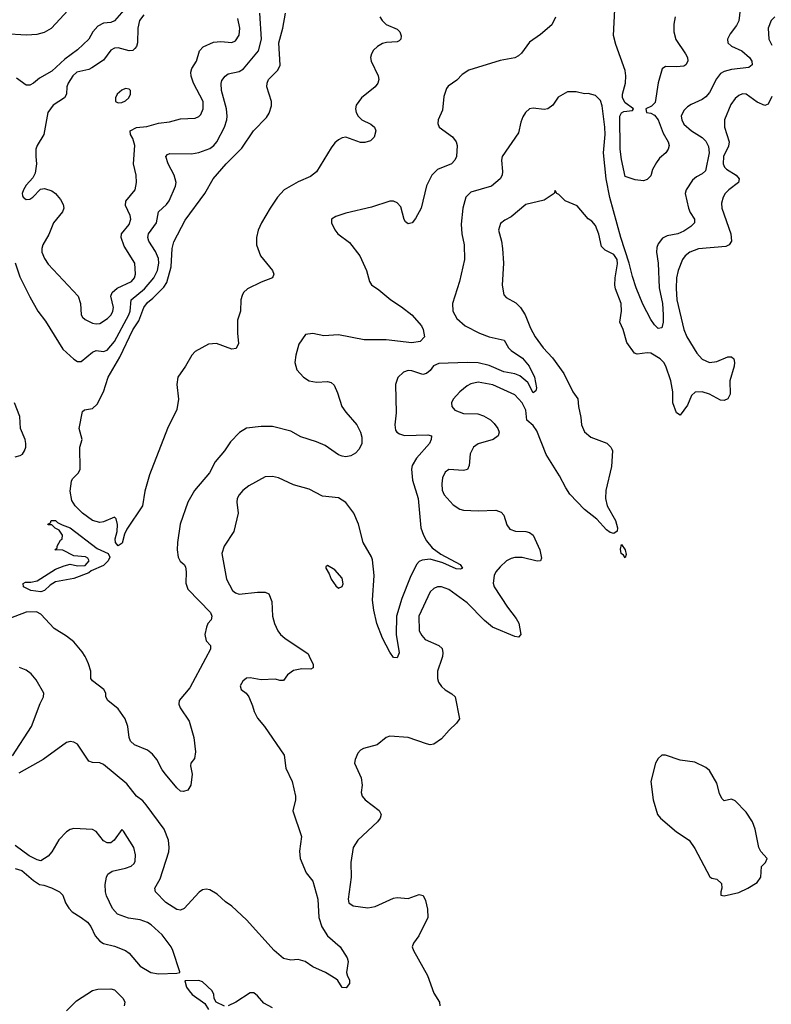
# Model space of a CAD drawing. Header units: inches. Extents: x 1550315 to 1685896, y 510706 to 640504.
# Tile 195 of 256: x 1662014 to 1666107, y 538118 to 543475. Entities that reach past the tile are written whole.
import ezdxf

# ---------------------------------------------------------------- set-up
doc = ezdxf.new("R2010")
doc.units = ezdxf.units.IN
doc.header["$MEASUREMENT"] = 0
doc.layers.add('B6563', color=7, linetype='Continuous')
doc.layers.add('B6564', color=7, linetype='Continuous')

msp = doc.modelspace()

# ---------------------------------------------------------------- linework, layer by layer
at = {"layer": 'B6563', "color": 5}
for points, elevation in [([(1663596.4, 540000), (1663612.2, 539967.8), (1663612.3, 539947.7), (1663598.7, 539941.3), (1663550, 539943.5), (1663505.6, 539934.4), (1663472.7, 539910), (1663450, 539879), (1663430, 539879.3), (1663406.6, 539886.6), (1663330, 539882.9), (1663270, 539894), (1663250, 539891.3), (1663230, 539875.8), (1663214.4, 539850), (1663220.7, 539830), (1663247.7, 539810), (1663261.6, 539790), (1663282.3, 539742.3), (1663290.4, 539710), (1663310, 539674), (1663346.7, 539630), (1663453.9, 539473.9), (1663463, 539403), (1663497.6, 539330), (1663515.3, 539250), (1663515.3, 539230), (1663502, 539170), (1663548.2, 539030), (1663537, 538950), (1663542, 538910), (1663573.7, 538833.7), (1663610, 538787.3), (1663638.1, 538690), (1663643.5, 538590), (1663659.4, 538539.4), (1663690.2, 538490.2), (1663759.3, 538430), (1663797.3, 538370), (1663802, 538350), (1663794, 538290), (1663798.8, 538270), (1663810.4, 538250.4), (1663810.4, 538230), (1663792.5, 538207.5), (1663769.7, 538209.7), (1663747.2, 538247.2), (1663736.2, 538256.2), (1663679, 538290), (1663610, 538322), (1663569.2, 538350), (1663530, 538361.1), (1663490, 538356.8), (1663450, 538367), (1663399.8, 538410), (1663250, 538577.7), (1663170, 538652.4), (1663135, 538675), (1663090, 538716.3), (1663050, 538740.5), (1663030, 538744.2), (1663010, 538739.6), (1662991.4, 538728.6), (1662910, 538638.4), (1662890.2, 538629.8), (1662870, 538633), (1662810, 538671.3), (1662754.7, 538730), (1662749.7, 538750), (1662779, 538801), (1662826.5, 538946.5), (1662828.9, 538970), (1662824.5, 539010), (1662801.8, 539070), (1662703.5, 539203.5), (1662684.5, 539224.5), (1662649.8, 539250), (1662597.5, 539317.5), (1662470, 539421.6), (1662450, 539431.6), (1662410, 539433.6), (1662390, 539440.7), (1662330, 539533.3), (1662310, 539544.7), (1662290, 539548), (1662270, 539542.4), (1662142.8, 539450), (1662010, 539375.4)], 360), ([(1663026.6, 540000), (1662940.2, 539839.8), (1662882.6, 539770), (1662880.7, 539750), (1662887.2, 539730), (1662937.4, 539657.4), (1662963.1, 539570), (1662971.3, 539491.3), (1662965.5, 539454.5), (1662946, 539430), (1662944, 539416), (1662953, 539370), (1662946.8, 539310), (1662930, 539282), (1662905.4, 539274.6), (1662890, 539277.2), (1662870, 539296), (1662808.2, 539370), (1662790, 539394), (1662761.8, 539450), (1662738.3, 539478.3), (1662710, 539501.1), (1662639, 539530), (1662617.2, 539550), (1662609.7, 539569.7), (1662602.6, 539630), (1662588, 539670), (1662550, 539724.7), (1662493.6, 539770), (1662484.2, 539790), (1662483.6, 539810), (1662472, 539830), (1662410, 539877.2), (1662402, 539890), (1662400.9, 539930), (1662388.8, 539970), (1662375.9, 540000)], 340), ([(1664312.8, 540000), (1664289.2, 539930), (1664289.3, 539890), (1664294.7, 539870), (1664310, 539846.3), (1664330, 539828.9), (1664367.8, 539807.8), (1664386, 539790), (1664408, 539670), (1664393.4, 539646.6), (1664353.4, 539610), (1664310, 539561.2), (1664270, 539533.2), (1664250, 539529.6), (1664230, 539534.5), (1664130, 539569.6), (1664030, 539577), (1664010, 539569.4), (1663960.7, 539530), (1663886, 539510), (1663870, 539500.9), (1663855.6, 539484.4), (1663840.5, 539450), (1663837.1, 539430), (1663873.4, 539350), (1663878.4, 539310), (1663874.4, 539270), (1663879.3, 539250), (1663895.5, 539230), (1663971.3, 539171.3), (1663981.7, 539150), (1663977.4, 539130), (1663962.6, 539110), (1663855.8, 539010), (1663830.2, 538970), (1663817.4, 538890), (1663818.5, 538810), (1663802.4, 538690), (1663805.5, 538670), (1663830, 538653), (1663910, 538642.6), (1663950, 538648.9), (1664050, 538694.6), (1664070, 538698), (1664130, 538692.9), (1664190, 538715.6), (1664210.3, 538710.3), (1664222.9, 538682.9), (1664234.6, 538634.6), (1664237.3, 538590), (1664187.8, 538490), (1664158, 538450), (1664151.7, 538430), (1664158, 538410), (1664234.1, 538274.1), (1664270, 538178.8), (1664300.4, 538130), (1664301.1, 538110)], 380), ([(1661974.5, 539470), (1662079.2, 539630), (1662125.2, 539754.8), (1662144.4, 539790), (1662146.6, 539810), (1662103.9, 539883.9), (1662076.2, 539916.2), (1662050, 539936), (1662012.7, 539950)], 360), ([(1661990, 538856.3), (1662025.2, 538845.2), (1662090, 538791), (1662122, 538770), (1662146.4, 538766.4), (1662188.4, 538751.6), (1662232, 538730), (1662250, 538712), (1662264.7, 538670), (1662281.4, 538641.4), (1662300.5, 538620.5), (1662350, 538590.7), (1662383.9, 538563.9), (1662401.3, 538541.3), (1662424.9, 538490), (1662450, 538461.6), (1662470, 538448.5), (1662530, 538434), (1662590.3, 538410.3), (1662610, 538395.5), (1662670, 538324.2), (1662728, 538290), (1662770, 538283.8), (1662870, 538287.3), (1662886, 538290), (1662886, 538294), (1662848.7, 538410), (1662838.8, 538430), (1662790, 538495), (1662730.9, 538550), (1662710, 538562.4), (1662670, 538576.4), (1662606, 538586), (1662547.8, 538607.8), (1662519.6, 538639.6), (1662487.3, 538707.3), (1662481.1, 538730), (1662479.7, 538770), (1662486.3, 538810), (1662494.5, 538825.5), (1662517.6, 538842.4), (1662590, 538857.8), (1662620.9, 538870), (1662636.8, 538883.2), (1662644, 538896), (1662645.7, 538930), (1662635.1, 538970), (1662580.2, 539060.2), (1662570, 539069), (1662528.8, 539011.2), (1662510, 538997), (1662490, 538996.2), (1662470, 539007.3), (1662430, 539058), (1662410, 539069.5), (1662310, 539073.3), (1662290, 539069.6), (1662270, 539056.9), (1662228.2, 539011.8), (1662190, 538947), (1662170, 538922.7), (1662130, 538899), (1662110, 538904), (1662065.6, 538925.6), (1661990, 538980.9)], 380), ([(1663130, 538107.3), (1663084, 538130), (1663072.3, 538150), (1663071.5, 538170), (1663062.9, 538190), (1663010, 538238.9), (1662990, 538247.3), (1662914, 538246), (1662923, 538210), (1662936.3, 538190), (1662954, 538170), (1663022, 538122), (1663043, 538090)], 380), ([(1662270, 538081.1), (1662324.3, 538135.7), (1662410, 538192.8), (1662439.5, 538200.5), (1662510, 538200.9), (1662530, 538195.6), (1662578.3, 538150), (1662587.6, 538130), (1662583.1, 538110)], 360), ([(1663390, 538098.4), (1663343.9, 538123.9), (1663310, 538164), (1663290, 538179.3), (1663270, 538179.3), (1663191.7, 538128.3), (1663150, 538109.6)], 380)]:
    msp.add_lwpolyline(points, dxfattribs=dict(at, elevation=elevation))
at = {"layer": 'B6563', "color": 5, "elevation": 420}
msp.add_lwpolyline([(1665510, 539473.2), (1665490, 539455.3), (1665476.3, 539430), (1665450.6, 539330), (1665462.4, 539230), (1665487, 539150), (1665503.1, 539130), (1665590, 539056.5), (1665658.8, 539010), (1665690, 538964.7), (1665771.3, 538811.3), (1665783.6, 538803.6), (1665810, 538798), (1665835.3, 538775.3), (1665838, 538750), (1665831.3, 538730), (1665832, 538712), (1665850, 538707.3), (1665930, 538726.8), (1665979, 538750), (1666030, 538780.7), (1666049.3, 538810), (1666052.7, 538867.3), (1666074, 538890), (1666084, 538910), (1666049.6, 538949.6), (1666038.4, 538970), (1666018.9, 539070), (1666004.7, 539110), (1665970, 539163.7), (1665910, 539225.2), (1665890, 539233.2), (1665850, 539225.2), (1665838, 539238), (1665824.2, 539264.2), (1665810, 539321.2), (1665770, 539389), (1665750, 539406), (1665690, 539436), (1665610, 539446.6), (1665530, 539472.3)], close=True, dxfattribs=at)
at = {"layer": 'B6564', "color": 5}
for points, elevation in [([(1662670, 543629.9), (1662530, 543468.7), (1662510, 543459.4), (1662470, 543456.4), (1662439.2, 543440.8), (1662412.8, 543410), (1662391.2, 543368.8), (1662330, 543311.6), (1662259.4, 543260.6), (1662190, 543195.8), (1662123, 543157), (1662090, 543129.7), (1662070, 543119.5), (1662050, 543119.3), (1661997.1, 543157.1)], 340), ([(1661930, 543399.7), (1662052.1, 543392.1), (1662110, 543395.6), (1662150, 543407.3), (1662186.9, 543430), (1662299.7, 543550)], 340), ([(1665941.8, 543578.2), (1665930, 543469.4), (1665917.1, 543442.9), (1665881.8, 543398.2), (1665867.6, 543370), (1665870.3, 543350), (1665890, 543330.3), (1665946.2, 543306.2), (1665987.6, 543270), (1666001.1, 543250), (1666002.4, 543230), (1665984.9, 543215.1), (1665890, 543204.3), (1665850, 543193.2), (1665830, 543181.6), (1665807.5, 543152.5), (1665770, 543079.7), (1665750, 543055.3), (1665730, 543040.4), (1665670, 543014.5), (1665650, 543001.1), (1665630, 542981.6), (1665616.1, 542950), (1665618.5, 542930), (1665630, 542907.2), (1665672, 542870), (1665730, 542834), (1665750, 542813.8), (1665764.4, 542784.4), (1665769, 542750), (1665747.8, 542652.2), (1665730, 542635.6), (1665699.5, 542620.5), (1665677.4, 542602.6), (1665643.6, 542550), (1665638, 542530), (1665655.5, 542450), (1665665.5, 542425.5), (1665688.7, 542390), (1665688.4, 542370), (1665668.4, 542350), (1665630, 542323.9), (1665597.3, 542310), (1665540.2, 542299.8), (1665513.3, 542286.7), (1665490, 542255.1), (1665483.6, 542236.4), (1665481.3, 542210), (1665491.4, 542150), (1665496.1, 542016.1), (1665513.4, 541930), (1665518.3, 541870), (1665518.6, 541830), (1665510, 541799), (1665490, 541795.1), (1665470, 541815.1), (1665450, 541844.5), (1665407.2, 541927.2), (1665370, 542016.2), (1665350, 542077), (1665333.2, 542150), (1665287.1, 542290), (1665227.3, 542507.3), (1665206.7, 542610), (1665193.5, 542750), (1665201.3, 542850), (1665199.4, 542890), (1665186.3, 543006.3), (1665176.4, 543036.4), (1665150, 543062.6), (1665110, 543073.6), (1665090, 543071.8), (1665043.3, 543083.3), (1664997.7, 543082.3), (1664946.6, 543053.4), (1664916.4, 543010), (1664890.2, 542989.8), (1664870, 542985.7), (1664810, 542993), (1664790, 542989.6), (1664769.1, 542970.9), (1664754.1, 542945.9), (1664742.8, 542917.2), (1664730, 542859.3), (1664641.8, 542730), (1664637.2, 542710), (1664643.6, 542650), (1664641.1, 542630), (1664630.3, 542610), (1664582.4, 542570), (1664470, 542536.1), (1664442.9, 542510), (1664427.1, 542450), (1664418.2, 542361.8), (1664422.2, 542310), (1664434.9, 542250), (1664436.9, 542170), (1664408.5, 542050), (1664370.3, 541930), (1664371.7, 541890), (1664394.3, 541850), (1664440.3, 541810), (1664517.8, 541770), (1664570, 541749.6), (1664652.2, 541732.2), (1664676.5, 541690), (1664690, 541675.2), (1664752.7, 541632.7), (1664787.7, 541590), (1664818, 541530), (1664828.5, 541471.5), (1664825.2, 541454.8), (1664810, 541445.6), (1664780.6, 541500.6), (1664737.7, 541537.7), (1664710, 541548.3), (1664650, 541559.4), (1664570, 541593.4), (1664510, 541607.4), (1664450, 541609.9), (1664295.5, 541604.5), (1664268.1, 541591.9), (1664250, 541566), (1664230, 541549.1), (1664210, 541545.2), (1664150, 541564.6), (1664130, 541566.6), (1664103.6, 541556.4), (1664072.3, 541527.7), (1664060.3, 541490), (1664063.7, 541336.3), (1664056.1, 541270), (1664061.2, 541241.2), (1664068.4, 541230), (1664081.5, 541221.5), (1664110, 541212.9), (1664235.8, 541215.8), (1664256, 541210), (1664255.5, 541190), (1664245.7, 541170), (1664174, 541090), (1664152, 541050), (1664147.6, 541030), (1664152.8, 540970), (1664183.6, 540870), (1664198.5, 540710), (1664213.1, 540670), (1664230, 540639.6), (1664260.9, 540600.9), (1664307, 540567), (1664412.7, 540510), (1664426, 540490), (1664414.9, 540485.1), (1664390, 540487), (1664319, 540519), (1664250, 540539.6), (1664205.4, 540534.6), (1664190, 540526.5), (1664175.3, 540510), (1664140.3, 540439.7), (1664094.7, 540325.3), (1664066.3, 540230), (1664063.2, 540130), (1664081.1, 540030), (1664070, 540002.7), (1664050, 540004.5), (1664030, 540034.5), (1663990, 540109.6), (1663958.5, 540190), (1663942, 540262), (1663936.1, 540316.1), (1663943.9, 540450), (1663935.2, 540535.2), (1663930, 540553), (1663884.2, 540630), (1663859.8, 540730), (1663833, 540790), (1663790, 540847.4), (1663750, 540872.7), (1663663.1, 540883.1), (1663590, 540920.5), (1663504.6, 540944.6), (1663422.7, 540982.7), (1663390, 540989.6), (1663350, 540987), (1663261.1, 540938.9), (1663230, 540913.3), (1663208.9, 540890), (1663198, 540870), (1663196, 540850), (1663203.1, 540790), (1663180.2, 540690), (1663127.2, 540610), (1663114.3, 540570), (1663139.6, 540430), (1663173.1, 540370), (1663190, 540356.9), (1663209.3, 540349.3), (1663310, 540360.3), (1663350, 540359.5), (1663371, 540351), (1663386.3, 540310), (1663390.3, 540230), (1663401.3, 540190), (1663419.3, 540150), (1663434.4, 540130), (1663458.4, 540110), (1663584.5, 540024.5), (1663596.4, 540000)], 360), ([(1661990, 542152.7), (1662015.9, 542075.9), (1662070, 541967), (1662113.4, 541890), (1662154.8, 541834.8), (1662250, 541683.2), (1662310, 541628), (1662330, 541616.1), (1662350, 541614.4), (1662410, 541666.4), (1662430, 541675.2), (1662470, 541670.3), (1662490, 541677.6), (1662530, 541723.7), (1662607.9, 541870), (1662615.2, 541890), (1662621.2, 541950), (1662693.8, 542010), (1662744.9, 542070), (1662765.3, 542110), (1662772.4, 542150), (1662770, 542176.3), (1662753.8, 542213.8), (1662718, 542270), (1662712.9, 542290), (1662715, 542310), (1662759.2, 542370), (1662770.8, 542430), (1662813.8, 542470), (1662828.9, 542490), (1662861.8, 542570), (1662865.8, 542590), (1662855, 542630), (1662822.6, 542690), (1662810, 542730.6), (1662818.8, 542741.2), (1662832.2, 542747.8), (1662950, 542745.2), (1662990, 542751.7), (1663050, 542775.2), (1663070.7, 542790), (1663087.1, 542810), (1663128.9, 542891.1), (1663142, 542930), (1663143.9, 542950), (1663140.8, 542990), (1663113.8, 543090), (1663111.2, 543128.8), (1663115.7, 543144.3), (1663132.2, 543167.8), (1663150, 543180.6), (1663210, 543194.1), (1663232.8, 543207.2), (1663313.8, 543306.2), (1663330.9, 543370), (1663322.2, 543510)], 340), ([(1662690, 543502.2), (1662666.8, 543470), (1662657.2, 543430), (1662655.7, 543350), (1662650.9, 543330), (1662642.1, 543317.9), (1662630, 543307.9), (1662610, 543306.3), (1662550, 543321.6), (1662530, 543320.2), (1662510, 543308.7), (1662470, 543254.4), (1662407.1, 543212.9), (1662390, 543204.5), (1662325.4, 543190), (1662303.9, 543170), (1662277.5, 543130), (1662271.4, 543110), (1662268.5, 543070), (1662259.1, 543050), (1662196.5, 543010), (1662166.9, 542970), (1662146.4, 542850), (1662110.2, 542790), (1662102.8, 542770), (1662101.5, 542730), (1662106.5, 542690), (1662099.3, 542640.7), (1662086.1, 542613.9), (1662050, 542574.5), (1662034.4, 542550), (1662027.4, 542530), (1662030, 542518), (1662033.4, 542510), (1662050, 542497.1), (1662070, 542499.5), (1662086.6, 542510), (1662127, 542553), (1662150, 542557), (1662190, 542544.2), (1662210, 542528.7), (1662236.8, 542496.8), (1662251.5, 542470), (1662255.3, 542450), (1662246.9, 542430), (1662199.3, 542370), (1662173.9, 542306.1), (1662139.7, 542250), (1662134.4, 542230), (1662135.8, 542210), (1662150, 542175.5), (1662170, 542144.9), (1662332.4, 541970), (1662345.7, 541930), (1662348.5, 541870), (1662356.5, 541856.5), (1662370, 541843.8), (1662410, 541823.7), (1662430, 541819.5), (1662450, 541822), (1662492, 541850), (1662512.3, 541870), (1662522.2, 541890), (1662525.6, 541910), (1662511.4, 541970), (1662517.7, 541990), (1662545, 542015), (1662623.5, 542050), (1662639.3, 542070), (1662644.5, 542090), (1662640.4, 542150), (1662583.4, 542243.4), (1662567, 542290), (1662569.4, 542310.6), (1662610, 542360.9), (1662619.1, 542390), (1662615.2, 542410), (1662590, 542463.7), (1662592.5, 542487.5), (1662642.8, 542550), (1662650.7, 542589.3), (1662649, 542630), (1662634.5, 542690), (1662641.8, 542790), (1662630, 542829.6), (1662617.6, 542850), (1662616, 542870), (1662650, 542889.3), (1662706.4, 542893.6), (1662770, 542912.3), (1662830, 542920.2), (1662890, 542936.5), (1662970, 542938.5), (1662990, 542947.6), (1662999.9, 542960.1), (1663014, 542990), (1663012.8, 543030), (1662959.8, 543130), (1662947.9, 543167.9), (1662946.3, 543190), (1662950.8, 543210), (1662977.4, 543250), (1662994.1, 543305.9), (1663012.6, 543327.4), (1663070, 543352.4), (1663110, 543357.3), (1663170, 543351.6), (1663190, 543360.3), (1663210, 543391), (1663212.7, 543430), (1663201.6, 543481.6)], 360), ([(1663974.3, 543490), (1663987.2, 543470), (1664009.4, 543449.4), (1664070, 543423.8), (1664083.8, 543410), (1664091.8, 543388.2), (1664090.3, 543369.7), (1664079.9, 543360.1), (1664070, 543355.1), (1664011.8, 543351.8), (1663990, 543345.5), (1663961.7, 543330), (1663940.8, 543310), (1663929.2, 543290), (1663925, 543270), (1663927.1, 543250), (1663966.9, 543170), (1663969.2, 543150), (1663964.4, 543130), (1663949.1, 543110), (1663874.9, 543050), (1663847.2, 543010), (1663843.2, 542990), (1663846, 542970), (1663856.9, 542950), (1663877.6, 542930), (1663925.9, 542905.9), (1663946.7, 542890), (1663953.7, 542870), (1663944.7, 542835.3), (1663923.7, 542816.3), (1663893.9, 542806.1), (1663870, 542806.3), (1663790, 542835.2), (1663770, 542832.7), (1663750, 542821.6), (1663730, 542805.3), (1663710, 542778.8), (1663630, 542647.6), (1663597.7, 542622.3), (1663530, 542592.9), (1663453.6, 542550), (1663417.8, 542510), (1663378.8, 542450), (1663330.2, 542370), (1663312.9, 542330), (1663304.4, 542290), (1663303.8, 542250), (1663325.5, 542190), (1663390.8, 542110), (1663398, 542090), (1663391.3, 542070), (1663330, 542047.3), (1663254, 542010), (1663232.7, 541990), (1663224.8, 541975.2), (1663218.4, 541950), (1663217.1, 541890), (1663200.3, 541839.7), (1663200.3, 541770), (1663206.2, 541713.8), (1663193.8, 541686.2), (1663170, 541682), (1663086.8, 541713.2), (1663042, 541710), (1662970, 541669.2), (1662950.8, 541650), (1662918, 541590), (1662876.3, 541530), (1662870.4, 541490), (1662878.5, 541410), (1662870, 541353.2), (1662818.7, 541250), (1662721.1, 540998.9), (1662696.3, 540910), (1662682.3, 540830), (1662597.1, 540702.9), (1662584.3, 540675.7), (1662572.4, 540627.6), (1662550, 540612.6), (1662535.6, 540630), (1662533.8, 540650), (1662544.7, 540690), (1662547.7, 540727.7), (1662538.9, 540758.9), (1662530, 540769), (1662470, 540742), (1662450, 540739.6), (1662410, 540749.7), (1662357, 540790), (1662317.2, 540830), (1662298.6, 540858.6), (1662289.3, 540910), (1662296, 540964), (1662302.7, 540977.3), (1662334, 541010), (1662344, 541030), (1662342, 541150), (1662355.3, 541190), (1662339, 541250), (1662357.2, 541342.8), (1662367.5, 541352.5), (1662410, 541359.5), (1662436.8, 541383.2), (1662469.8, 541450), (1662495.3, 541530), (1662560.5, 541639.5), (1662630, 541788.2), (1662663.3, 541836.7), (1662691.1, 541910), (1662710, 541936.1), (1662739.9, 541960.1), (1662799.5, 542020.5), (1662815.4, 542044.6), (1662838.5, 542130), (1662845.2, 542230), (1662852.9, 542267.1), (1662916, 542384), (1663022.7, 542530), (1663068.3, 542610), (1663138.5, 542690), (1663223.8, 542776.2), (1663287.2, 542870), (1663357.8, 542942.2), (1663373.4, 542966.6), (1663386.2, 543006.2), (1663385.4, 543030), (1663359.6, 543110), (1663361.6, 543130), (1663369.7, 543150), (1663420.3, 543199.7), (1663431.7, 543228.3), (1663424.9, 543350), (1663447.2, 543430), (1663461.6, 543510)], 320), ([(1664931.8, 543488.2), (1664912.1, 543447.9), (1664850, 543394.5), (1664790, 543352.7), (1664747.3, 543292.7), (1664730, 543278.4), (1664710, 543267.8), (1664630, 543253), (1664460.2, 543199.8), (1664422.6, 543177.4), (1664394.4, 543145.6), (1664347.1, 543112.9), (1664338.7, 543101.3), (1664323.5, 543056.5), (1664316.4, 542983.6), (1664292.4, 542930), (1664290.4, 542910), (1664297.3, 542890), (1664370, 542837.6), (1664391.1, 542811.1), (1664395.6, 542790), (1664391.7, 542730), (1664383.7, 542710), (1664366, 542690), (1664290, 542659.7), (1664257.4, 542630), (1664228.4, 542571.6), (1664200.3, 542450), (1664170, 542392.7), (1664150.6, 542370), (1664130, 542365.2), (1664115.1, 542375.1), (1664107.6, 542387.6), (1664090, 542457.2), (1664070, 542478.4), (1664050, 542487.3), (1664030, 542487), (1663930, 542455.1), (1663790, 542422.7), (1663735.3, 542404.7), (1663712, 542390), (1663712, 542370), (1663730, 542332), (1663746, 542310), (1663810, 542262.8), (1663866, 542190), (1663901.7, 542110), (1663918.7, 542050), (1663930, 542033), (1663970, 542005.3), (1664034.9, 541950), (1664093.5, 541913.5), (1664148.8, 541870), (1664202, 541810), (1664211.8, 541790), (1664218, 541750), (1664195.4, 541724.6), (1664150, 541717.7), (1664010, 541732.9), (1663890, 541733.5), (1663750, 541761), (1663670, 541755.1), (1663610, 541768.2), (1663570, 541762), (1663534.9, 541710), (1663518.7, 541650), (1663512.4, 541610), (1663523.7, 541570), (1663560.4, 541530), (1663590, 541510.3), (1663630, 541502.4), (1663690, 541507), (1663710, 541501.6), (1663726.3, 541486.3), (1663745.4, 541445.4), (1663769, 541370), (1663790, 541338.7), (1663850.3, 541270), (1663870.8, 541230.8), (1663876.7, 541203.3), (1663876.9, 541170), (1663862.3, 541137.7), (1663842.8, 541117.2), (1663817.7, 541102.3), (1663790, 541096.3), (1663770, 541099.6), (1663750, 541108.2), (1663677.8, 541157.8), (1663630, 541178.5), (1663545.8, 541205.8), (1663490, 541235.5), (1663390, 541260.8), (1663330, 541261.1), (1663250, 541252), (1663211, 541229), (1663161.8, 541178.2), (1663130, 541129.7), (1663078, 541070), (1663047.4, 541010), (1662966.9, 540913.1), (1662930.3, 540850), (1662888.3, 540730), (1662873.2, 540630), (1662872.4, 540590), (1662877.8, 540550), (1662888.5, 540528.5), (1662910.2, 540510.2), (1662917.2, 540497.2), (1662920.9, 540470), (1662919.2, 540410), (1662930, 540376.5), (1663053.2, 540250), (1663061.3, 540230), (1663057.3, 540210), (1663039.1, 540190), (1663030.6, 540170), (1663021.6, 540130), (1663030, 540096), (1663052.7, 540070), (1663053.6, 540050), (1663026.6, 540000)], 340), ([(1665583.5, 543490), (1665575.3, 543450), (1665575.5, 543410), (1665587, 543367), (1665639.6, 543290), (1665650.3, 543270), (1665652.4, 543250), (1665640.5, 543230), (1665630, 543223), (1665590, 543218.2), (1665530, 543220.9), (1665512.9, 543207.1), (1665490, 543132), (1665474.9, 543025.1), (1665454.9, 543005.1), (1665422.9, 542990), (1665427.6, 542970), (1665450, 542965.7), (1665470, 542955), (1665490.1, 542930.1), (1665517.9, 542857.9), (1665545.3, 542810), (1665550.1, 542790), (1665545.8, 542770), (1665532.7, 542750), (1665498.6, 542721.4), (1665481, 542699), (1665460.2, 542659.8), (1665450, 542626), (1665430, 542605.2), (1665410, 542599), (1665364.7, 542604.7), (1665310, 542622), (1665290, 542714), (1665283.2, 542770), (1665281.9, 542950), (1665290, 542968.2), (1665303.5, 542976.5), (1665350, 542980.3), (1665355.8, 542990), (1665310, 543023.7), (1665297.2, 543050), (1665297, 543070), (1665312.5, 543130), (1665314.6, 543170), (1665310, 543198.7), (1665260.8, 543340.8), (1665248.2, 543390), (1665253.9, 543530)], 340), ([(1666126, 543490), (1666105.3, 543470), (1666088.9, 543430), (1666092.9, 543370), (1666110, 543336.4)], 380), ([(1666110, 543057.6), (1666090, 543016.3), (1666071.6, 543008.4), (1666030, 543026.7), (1665970, 543070.5), (1665950, 543071.3), (1665930, 543062.9), (1665910, 543046.6), (1665886, 543014), (1665851.5, 542930), (1665851.9, 542890), (1665877.2, 542810), (1665873.7, 542786.3), (1665846.8, 542730), (1665843.9, 542690), (1665852, 542672), (1665862, 542662), (1665914.9, 542630), (1665932.1, 542610), (1665928.1, 542590), (1665874.7, 542550), (1665855.9, 542530), (1665845, 542510), (1665836.2, 542476.2), (1665836.9, 542450), (1665885.6, 542310), (1665890.2, 542269.8), (1665877.1, 542250), (1665858.4, 542241.6), (1665710, 542227.8), (1665662.3, 542210), (1665637.7, 542190), (1665623.6, 542170), (1665599.1, 542110), (1665589.7, 542070.3), (1665588, 542012), (1665593, 541950), (1665629.7, 541789.7), (1665645.8, 541750), (1665701.2, 541661.2), (1665730, 541628.2), (1665770, 541609), (1665810, 541614.8), (1665870, 541641.2), (1665890, 541641.1), (1665902, 541630), (1665906.5, 541610), (1665904.4, 541590), (1665881.1, 541510), (1665882.2, 541437.8), (1665870, 541411.5), (1665850, 541403.1), (1665830, 541405.2), (1665770, 541438.3), (1665730, 541449.8), (1665691.9, 541448.1), (1665672.6, 541430), (1665650, 541377.4), (1665610, 541322.7), (1665590, 541335.6), (1665570.7, 541390), (1665569.9, 541450.1), (1665558.6, 541510), (1665532.9, 541590), (1665521.6, 541610), (1665502.2, 541630), (1665450, 541660.7), (1665430, 541662.5), (1665375.8, 541655.8), (1665361, 541661), (1665319.3, 541719.3), (1665299.8, 541790), (1665281, 541830), (1665291.4, 541890), (1665289.9, 541930), (1665259, 542010), (1665255.2, 542030), (1665257.1, 542070), (1665270, 542146.8), (1665267.5, 542170), (1665250, 542197), (1665202, 542222), (1665181.3, 542241.3), (1665167.9, 542307.9), (1665150, 542355.1), (1665130, 542378), (1665110, 542392.3), (1665050, 542462), (1664984, 542490), (1664950, 542524), (1664938, 542530), (1664930, 542546), (1664924.7, 542530), (1664870, 542494), (1664770, 542469.7), (1664690, 542401.7), (1664655.6, 542384.4), (1664633, 542367), (1664622, 542330), (1664638, 542270), (1664643.5, 542230), (1664648.5, 542150), (1664640.8, 542030), (1664650, 541978.8), (1664663.7, 541963.7), (1664715.1, 541935.1), (1664740.8, 541910), (1664765.8, 541870), (1664795.8, 541795.8), (1664821.2, 541750), (1664865, 541690), (1664915.7, 541635.7), (1664977.8, 541550), (1665026.7, 541450), (1665052.8, 541412.8), (1665056.1, 541370), (1665070.2, 541310), (1665072.4, 541270), (1665090, 541232.7), (1665123.9, 541203.9), (1665211.1, 541171.1), (1665232.7, 541150), (1665238.3, 541138.3), (1665241.3, 541130), (1665236.5, 541043.5), (1665206.5, 540913.5), (1665203.5, 540870), (1665212.3, 540830), (1665258.2, 540750), (1665268.9, 540711.1), (1665267.6, 540692.4), (1665250, 540679.2), (1665230, 540685), (1665210, 540699.8), (1665157.1, 540757.1), (1665090, 540809.9), (1665010, 540893.5), (1664987.4, 540927.4), (1664953.8, 540993.8), (1664880.1, 541110), (1664830, 541238.2), (1664810, 541267), (1664776.3, 541296.3), (1664770.3, 541350), (1664750.8, 541390), (1664710, 541434.1), (1664590, 541488.2), (1664510, 541502.3), (1664470, 541494.6), (1664450, 541483.1), (1664410.3, 541450), (1664374.4, 541410), (1664364.9, 541390), (1664366.7, 541370), (1664383, 541350), (1664430, 541333.1), (1664508.6, 541331.4), (1664540, 541320), (1664577.1, 541297.1), (1664597.7, 541277.7), (1664616.9, 541250), (1664624, 541230), (1664618.9, 541210), (1664592.2, 541190), (1664510, 541166.8), (1664484.3, 541150), (1664466.6, 541113.4), (1664461.9, 541050), (1664451.7, 541028.3), (1664430, 541022.5), (1664351.7, 541028.3), (1664330, 541014), (1664316.9, 540983.1), (1664311.9, 540950), (1664314.8, 540914.8), (1664326.2, 540890), (1664374.6, 540834.6), (1664411.5, 540811.5), (1664430, 540806.7), (1664510, 540803.2), (1664606.2, 540806.2), (1664636, 540796), (1664650, 540779.1), (1664666.8, 540726.8), (1664683.2, 540703.2), (1664712.9, 540692.9), (1664770.7, 540690), (1664790, 540684.2), (1664810.2, 540670), (1664846, 540590), (1664855.4, 540544.6), (1664850.2, 540529.8), (1664831.3, 540528.7), (1664750, 540548.7), (1664710.8, 540549.2), (1664690, 540543.9), (1664665.4, 540530), (1664630, 540497.8), (1664606.8, 540470), (1664596.8, 540450), (1664592.6, 540410), (1664598.5, 540390), (1664670, 540279.1), (1664717.7, 540217.7), (1664731.2, 540191.2), (1664742, 540130), (1664730, 540115.6), (1664710, 540119.8), (1664588.7, 540170), (1664545.8, 540205.8), (1664450, 540302.5), (1664350, 540374.6), (1664310, 540388.6), (1664290, 540388.5), (1664270, 540380.4), (1664250, 540361.3), (1664187.8, 540230), (1664190.2, 540150), (1664203.6, 540123.6), (1664222.8, 540102.8), (1664297.1, 540070), (1664313.7, 540053.7), (1664318.6, 540030), (1664316.2, 540010), (1664312.8, 540000)], 380), ([(1661990, 541096.9), (1662016.6, 541103.4), (1662028.9, 541111.1), (1662041, 541130), (1662047.4, 541150), (1662047.6, 541170), (1662043.5, 541190), (1662018, 541250), (1662015.4, 541315.4), (1661986.2, 541390)], 340), ([(1662375.9, 540000), (1662371.7, 540010), (1662354.8, 540034.8), (1662310, 540089.4), (1662270, 540121), (1662202, 540162), (1662130, 540239.8), (1662106.5, 540253.5), (1662050, 540250.8), (1661950, 540213)], 340)]:
    msp.add_lwpolyline(points, dxfattribs=dict(at, elevation=elevation))
for points, elevation in [([(1662590, 543100.9), (1662570, 543092), (1662545.5, 543070), (1662536.3, 543050), (1662536, 543030), (1662550, 543022), (1662570, 543024.4), (1662590, 543033.4), (1662609.3, 543050), (1662618, 543070), (1662617.2, 543090), (1662610, 543097.2)], 380), ([(1662130, 540361.9), (1662074.5, 540370), (1662034.5, 540390), (1662033.6, 540406.4), (1662045.8, 540414.2), (1662074.2, 540414.2), (1662110, 540422.6), (1662210, 540486), (1662256, 540504), (1662290, 540512), (1662330, 540503), (1662370, 540506), (1662392, 540530), (1662384.7, 540544.7), (1662372.5, 540552.5), (1662310, 540558), (1662250, 540588), (1662206, 540590), (1662218, 540602), (1662218, 540610), (1662236.4, 540643.6), (1662246, 540650), (1662248, 540670), (1662230, 540698), (1662208, 540708), (1662190, 540726), (1662170, 540726), (1662168, 540730), (1662182, 540738), (1662186, 540750), (1662210, 540750.6), (1662219.6, 540739.6), (1662246, 540726), (1662290, 540710.3), (1662437.1, 540597.1), (1662496.5, 540570), (1662505.5, 540550), (1662495.8, 540530), (1662470, 540505.8), (1662403.7, 540476.3), (1662390, 540465.7), (1662310, 540434.3), (1662210, 540417), (1662181.1, 540398.9), (1662150, 540369)], 320), ([(1665310, 540546.6), (1665302, 540562), (1665289.8, 540570), (1665285.2, 540594.8), (1665290, 540619.1), (1665311.5, 540590), (1665315.8, 540564.2)], 380), ([(1663690, 540506), (1663682, 540498), (1663682, 540490), (1663699.8, 540459.8), (1663710.8, 540430), (1663734.8, 540394.8), (1663750, 540382), (1663770, 540391.3), (1663775.3, 540404.7), (1663770, 540437.2), (1663730, 540481.2)], 380)]:
    msp.add_lwpolyline(points, close=True, dxfattribs=dict(at, elevation=elevation))

doc.saveas('drawing.dxf')
